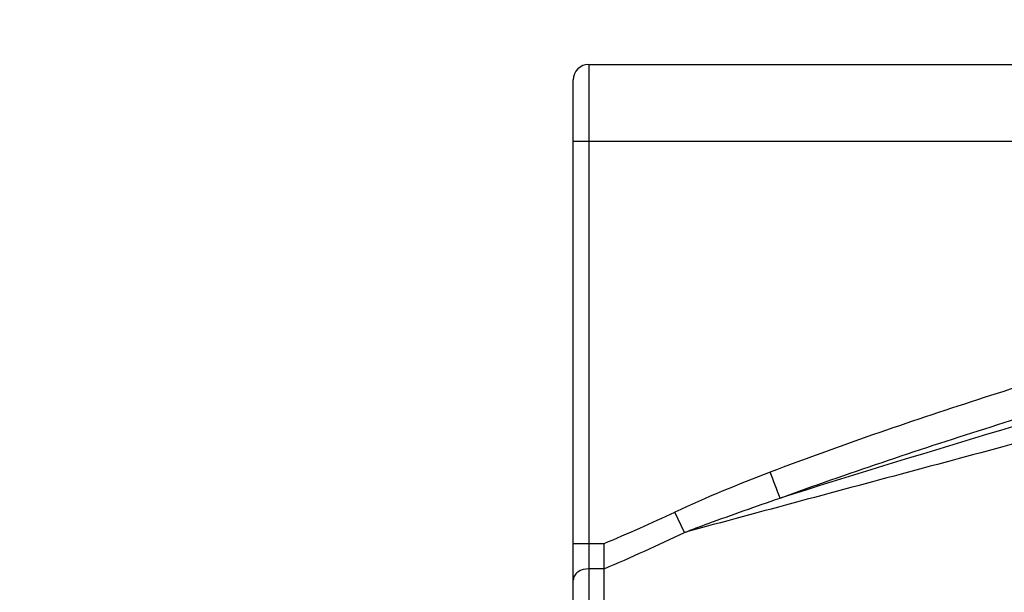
# Model space of a CAD drawing. Header units: millimetres. Extents: x 36 to 7524, y 76 to 5310.
# Tile 21 of 29: x 5480 to 5543, y 1698 to 1735. Entities that reach past the tile are written whole.
import ezdxf

# ---------------------------------------------------------------- set-up
doc = ezdxf.new("R2010")
doc.units = ezdxf.units.MM
for name, color, linetype in [('COVER_J_ABL185', 7, 'Continuous'), ('COVER_J_PBL189', 7, 'Continuous'), ('오른쪽_16_VBL184', 7, 'Continuous')]:
    doc.layers.add(name, color=color, linetype=linetype)

# ---------------------------------------------------------------- blocks, each defined once
blk = doc.blocks.new('COVER_J_PBL189', base_point=(1190.043, 744.495))
at = {"layer": 'COVER_J_PBL189', "color": 7}
for p, q in [((1157.443, 785.495), (1223.643, 785.495)), ((1156.443, 713.995), (1156.443, 784.495)), ((1158.443, 752.808), (1158.443, 754.451)), ((1158.443, 712.995), (1158.443, 752.808))]:
    blk.add_line(p, q, dxfattribs=at)
at = {"layer": 'COVER_J_PBL189', "color": 2}
for p, q in [((1157.443, 785.495), (1157.443, 712.995)), ((1223.643, 780.495), (1156.443, 780.495)), ((1163.638, 755.163), (1163.022, 756.483)), ((1156.443, 754.451), (1158.443, 754.451)), ((1158.443, 752.808), (1157.443, 752.808))]:
    blk.add_line(p, q, dxfattribs=at)
at = {"layer": 'COVER_J_PBL189', "color": 7}
blk.add_arc((1157.443, 784.495), 1, 90, 180, dxfattribs=at)
at = {"layer": 'COVER_J_PBL189', "color": 2}
for centre, radius, start, end in [((712.889, 584.227), 488.659, 20.75472, 20.96525), ((1105.914, 878.988), 135.162, 292.86982, 294.99324), ((1099.86, 888.83), 148.101, 293.30126, 295.50785)]:
    blk.add_arc(centre, radius, start, end, dxfattribs=at)
for points, knots in [([(1223.643, 775.564), (1214.475, 773.132), (1200.747, 769.38), (1182.603, 763.841), (1173.628, 760.761), (1169.198, 759.07)], [0, 0, 0, 0, 0.500033, 0.750041, 1, 1, 1, 1]), ([(1223.643, 773.495), (1214.667, 770.861), (1196.704, 765.581), (1178.772, 760.195), (1169.834, 757.392)], [0, 0, 0, 0, 0.49967, 1, 1, 1, 1]), ([(1169.834, 757.391), (1174.218, 758.992), (1183.087, 761.956), (1201.013, 767.376), (1214.578, 771.087), (1223.643, 773.495)], [0, 0, 0, 0, 0.249193, 0.499143, 1, 1, 1, 1]), ([(1223.643, 771.498), (1213.652, 768.707), (1198.654, 764.578), (1178.634, 759.2), (1168.63, 756.523), (1163.637, 755.163)], [0, 0, 0, 0, 0.500412, 0.750403, 1, 1, 1, 1]), ([(1163.637, 755.163), (1164.148, 755.359), (1166.203, 756.131), (1168.274, 756.86), (1169.833, 757.391)], [0, 0, 0, 0, 0.249373, 1, 1, 1, 1]), ([(1157.443, 752.808), (1157.197, 752.808), (1156.82, 752.711), (1156.5, 752.376), (1156.443, 752.17), (1156.443, 752.077)], [0, 0, 0, 0, 0.547237, 0.794017, 1, 1, 1, 1])]:
    blk.add_open_spline(points, degree=3, knots=knots, dxfattribs=at)
blk.add_open_spline([(1169.198, 759.07), (1167.112, 758.274), (1165.044, 757.427), (1163.022, 756.483)], degree=3, dxfattribs=at)
blk = doc.blocks.new('COVER_J_ABL185', base_point=(1178.643, 744.495))
at = {"layer": 'COVER_J_PBL189'}
blk.add_blockref('COVER_J_PBL189', (1190.043, 744.495), dxfattribs=at)
blk = doc.blocks.new('오른쪽_16_VBL184', base_point=(1244.293, 1237.995))
at = {"layer": 'COVER_J_ABL185'}
blk.add_blockref('COVER_J_ABL185', (1178.643, 744.495), dxfattribs=at)

msp = doc.modelspace()

# ---------------------------------------------------------------- linework, layer by layer
at = {"ltscale": 1000}
msp.add_arc((5647.5, 1794.444), 925, 96.206268, 263.793732, dxfattribs=at)

# ---------------------------------------------------------------- block references
at = {"layer": '오른쪽_16_VBL184'}
msp.add_blockref('오른쪽_16_VBL184', (5603.35, 2184.444), dxfattribs=at)

doc.saveas('drawing.dxf')
